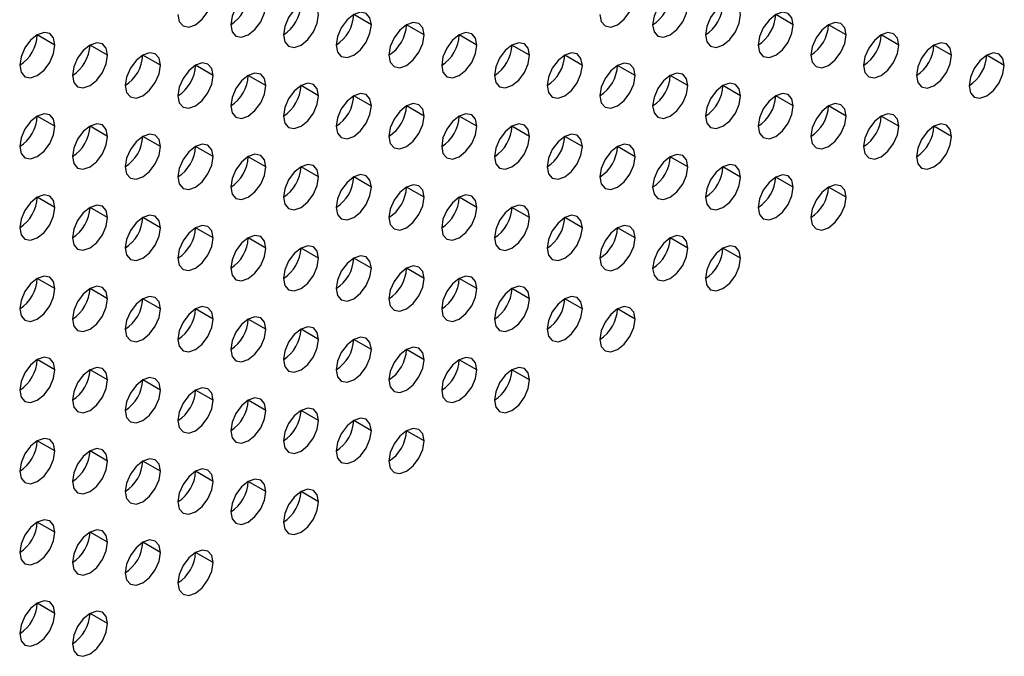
# Model space of a CAD drawing. Header units: millimetres. Extents: x 0 to 1118, y 0 to 864.
# Tile 238 of 256: x 947.01 to 950.97, y 659.98 to 662.54. Entities that reach past the tile are written whole.
import ezdxf

# ---------------------------------------------------------------- set-up
doc = ezdxf.new("R2010")
doc.units = ezdxf.units.MM

msp = doc.modelspace()

# ---------------------------------------------------------------- linework, layer by layer
at = {"color": 7, "linetype": 'Continuous', "lineweight": 25}
for p, q in [((948.42, 662.5213), (948.3493, 662.5621)), ((950.1171, 662.5211), (950.0464, 662.5619)), ((948.6322, 662.4804), (948.5614, 662.5212)), ((950.3292, 662.4803), (950.2585, 662.5211)), ((947.1472, 662.4397), (947.0765, 662.4805)), ((948.8443, 662.4396), (948.7736, 662.4804)), ((950.5413, 662.4394), (950.4706, 662.4802)), ((947.3594, 662.3989), (947.2887, 662.4397)), ((949.0564, 662.3987), (948.9857, 662.4395)), ((950.7535, 662.3986), (950.6828, 662.4394)), ((947.5715, 662.358), (947.5008, 662.3989)), ((949.2686, 662.3579), (949.1978, 662.3987)), ((950.9656, 662.3577), (950.8949, 662.3985)), ((947.7836, 662.3172), (947.7129, 662.358)), ((949.4807, 662.317), (949.41, 662.3578)), ((947.9958, 662.2763), (947.925, 662.3172)), ((949.6928, 662.2762), (949.6221, 662.317)), ((948.2079, 662.2355), (948.1372, 662.2763)), ((949.9049, 662.2353), (949.8342, 662.2762)), ((948.42, 662.1946), (948.3493, 662.2355)), ((950.1171, 662.1945), (950.0464, 662.2353)), ((948.6322, 662.1538), (948.5614, 662.1946)), ((950.3292, 662.1536), (950.2585, 662.1945)), ((947.1472, 662.1131), (947.0765, 662.1539)), ((948.8443, 662.1129), (948.7736, 662.1538)), ((950.5413, 662.1128), (950.4706, 662.1536)), ((947.3594, 662.0723), (947.2887, 662.1131)), ((949.0564, 662.0721), (948.9857, 662.1129)), ((950.7535, 662.0719), (950.6828, 662.1128)), ((947.5715, 662.0314), (947.5008, 662.0722)), ((949.2686, 662.0313), (949.1978, 662.0721)), ((947.7836, 661.9906), (947.7129, 662.0314)), ((949.4807, 661.9904), (949.41, 662.0312)), ((947.9958, 661.9497), (947.925, 661.9905)), ((949.6928, 661.9496), (949.6221, 661.9904)), ((948.2079, 661.9089), (948.1372, 661.9497)), ((949.9049, 661.9087), (949.8342, 661.9495)), ((948.42, 661.868), (948.3493, 661.9088)), ((950.1171, 661.8679), (950.0464, 661.9087)), ((948.6322, 661.8272), (948.5614, 661.868)), ((950.3292, 661.827), (950.2585, 661.8678)), ((947.1472, 661.7865), (947.0765, 661.8273)), ((948.8443, 661.7863), (948.7736, 661.8272)), ((947.3594, 661.7456), (947.2887, 661.7865)), ((949.0564, 661.7455), (948.9857, 661.7863)), ((947.5715, 661.7048), (947.5008, 661.7456)), ((949.2686, 661.7046), (949.1978, 661.7455)), ((947.7836, 661.664), (947.7129, 661.7048)), ((949.4807, 661.6638), (949.41, 661.7046)), ((947.9958, 661.6231), (947.925, 661.6639)), ((949.6928, 661.6229), (949.6221, 661.6638)), ((948.2079, 661.5823), (948.1372, 661.6231)), ((949.9049, 661.5821), (949.8342, 661.6229)), ((948.42, 661.5414), (948.3493, 661.5822)), ((948.6322, 661.5006), (948.5614, 661.5414)), ((947.1472, 661.4599), (947.0765, 661.5007)), ((948.8443, 661.4597), (948.7736, 661.5005)), ((947.3594, 661.419), (947.2887, 661.4598)), ((949.0564, 661.4189), (948.9857, 661.4597)), ((947.5715, 661.3782), (947.5008, 661.419)), ((949.2686, 661.378), (949.1978, 661.4188)), ((947.7836, 661.3373), (947.7129, 661.3782)), ((949.4807, 661.3372), (949.41, 661.378)), ((947.9958, 661.2965), (947.925, 661.3373)), ((948.2079, 661.2556), (948.1372, 661.2965)), ((948.42, 661.2148), (948.3493, 661.2556)), ((948.6322, 661.1739), (948.5614, 661.2148)), ((947.1472, 661.1333), (947.0765, 661.1741)), ((948.8443, 661.1331), (948.7736, 661.1739)), ((947.3594, 661.0924), (947.2887, 661.1332)), ((949.0564, 661.0923), (948.9857, 661.1331)), ((947.5715, 661.0516), (947.5008, 661.0924)), ((947.7836, 661.0107), (947.7129, 661.0515)), ((947.9958, 660.9699), (947.925, 661.0107)), ((948.2079, 660.929), (948.1372, 660.9698)), ((948.42, 660.8882), (948.3493, 660.929)), ((948.6322, 660.8473), (948.5614, 660.8882)), ((947.1472, 660.8066), (947.0765, 660.8475)), ((947.3594, 660.7658), (947.2887, 660.8066)), ((947.5715, 660.7249), (947.5008, 660.7658)), ((947.7836, 660.6841), (947.7129, 660.7249)), ((947.9958, 660.6433), (947.925, 660.6841)), ((948.2079, 660.6024), (948.1372, 660.6432)), ((947.1472, 660.48), (947.0765, 660.5208)), ((947.3594, 660.4392), (947.2887, 660.48)), ((947.5715, 660.3983), (947.5008, 660.4392)), ((947.7836, 660.3575), (947.7129, 660.3983)), ((947.1472, 660.1534), (947.0765, 660.1942)), ((947.3594, 660.1126), (947.2887, 660.1534))]:
    msp.add_line(p, q, dxfattribs=at)
at = {"color": 7, "linetype": 'Continuous', "lineweight": 25, "flags": 128}
for points in [[(947.6422, 662.5622), (947.6476, 662.534), (947.6629, 662.5164), (947.6859, 662.5119), (947.7129, 662.5213), (947.74, 662.5432), (947.7629, 662.5741), (947.7782, 662.6094), (947.7836, 662.6438)], [(947.9958, 662.603), (947.9904, 662.6311), (947.975, 662.6487), (947.9521, 662.6532), (947.925, 662.6438), (947.898, 662.6219), (947.875, 662.591), (947.8597, 662.5557), (947.8543, 662.5213)], [(949.3393, 662.562), (949.3446, 662.5339), (949.36, 662.5162), (949.3829, 662.5118), (949.41, 662.5212), (949.437, 662.543), (949.46, 662.5739), (949.4753, 662.6093), (949.4807, 662.6436)], [(949.6928, 662.6028), (949.6874, 662.6309), (949.6721, 662.6486), (949.6492, 662.653), (949.6221, 662.6436), (949.595, 662.6218), (949.5721, 662.5908), (949.5568, 662.5555), (949.5514, 662.5212)], [(947.8543, 662.5213), (947.8597, 662.4932), (947.875, 662.4755), (947.898, 662.4711), (947.925, 662.4805), (947.9521, 662.5023), (947.975, 662.5333), (947.9904, 662.5686), (947.9958, 662.603)], [(948.2079, 662.5621), (948.2025, 662.5902), (948.1872, 662.6079), (948.1642, 662.6123), (948.1372, 662.6029), (948.1101, 662.5811), (948.0872, 662.5502), (948.0719, 662.5148), (948.0665, 662.4805)], [(949.5514, 662.5212), (949.5568, 662.493), (949.5721, 662.4754), (949.595, 662.4709), (949.6221, 662.4803), (949.6492, 662.5022), (949.6721, 662.5331), (949.6874, 662.5684), (949.6928, 662.6028)], [(949.9049, 662.5619), (949.8996, 662.5901), (949.8842, 662.6077), (949.8613, 662.6122), (949.8342, 662.6028), (949.8072, 662.5809), (949.7842, 662.55), (949.7689, 662.5147), (949.7635, 662.4803)], [(948.0665, 662.4805), (948.0719, 662.4523), (948.0872, 662.4347), (948.1101, 662.4302), (948.1372, 662.4396), (948.1642, 662.4615), (948.1872, 662.4924), (948.2025, 662.5278), (948.2079, 662.5621)], [(948.42, 662.5213), (948.4146, 662.5494), (948.3993, 662.567), (948.3764, 662.5715), (948.3493, 662.5621), (948.3223, 662.5403), (948.2993, 662.5093), (948.284, 662.474), (948.2786, 662.4396)], [(949.7635, 662.4803), (949.7689, 662.4522), (949.7842, 662.4345), (949.8072, 662.4301), (949.8342, 662.4395), (949.8613, 662.4613), (949.8842, 662.4923), (949.8996, 662.5276), (949.9049, 662.5619)], [(950.1171, 662.5211), (950.1117, 662.5492), (950.0964, 662.5669), (950.0734, 662.5713), (950.0464, 662.5619), (950.0193, 662.5401), (949.9964, 662.5092), (949.981, 662.4738), (949.9757, 662.4395)], [(948.2786, 662.4396), (948.284, 662.4115), (948.2993, 662.3938), (948.3223, 662.3894), (948.3493, 662.3988), (948.3764, 662.4206), (948.3993, 662.4516), (948.4146, 662.4869), (948.42, 662.5213)], [(948.6322, 662.4804), (948.6268, 662.5086), (948.6114, 662.5262), (948.5885, 662.5307), (948.5614, 662.5212), (948.5344, 662.4994), (948.5114, 662.4685), (948.4961, 662.4331), (948.4907, 662.3988)], [(949.9757, 662.4395), (949.981, 662.4113), (949.9964, 662.3937), (950.0193, 662.3892), (950.0464, 662.3986), (950.0734, 662.4205), (950.0964, 662.4514), (950.1117, 662.4867), (950.1171, 662.5211)], [(950.3292, 662.4803), (950.3238, 662.5084), (950.3085, 662.526), (950.2856, 662.5305), (950.2585, 662.5211), (950.2314, 662.4992), (950.2085, 662.4683), (950.1932, 662.433), (950.1878, 662.3986)], [(947.1472, 662.4397), (947.1418, 662.4679), (947.1265, 662.4855), (947.1036, 662.49), (947.0765, 662.4806), (947.0495, 662.4587), (947.0265, 662.4278), (947.0112, 662.3924), (947.0058, 662.3581)], [(948.4907, 662.3988), (948.4961, 662.3706), (948.5114, 662.353), (948.5344, 662.3485), (948.5614, 662.3579), (948.5885, 662.3798), (948.6114, 662.4107), (948.6268, 662.4461), (948.6322, 662.4804)], [(948.8443, 662.4396), (948.8389, 662.4677), (948.8236, 662.4853), (948.8006, 662.4898), (948.7736, 662.4804), (948.7465, 662.4586), (948.7236, 662.4276), (948.7082, 662.3923), (948.7029, 662.3579)], [(950.1878, 662.3986), (950.1932, 662.3705), (950.2085, 662.3528), (950.2314, 662.3484), (950.2585, 662.3578), (950.2856, 662.3796), (950.3085, 662.4106), (950.3238, 662.4459), (950.3292, 662.4803)], [(950.5413, 662.4394), (950.536, 662.4675), (950.5206, 662.4852), (950.4977, 662.4896), (950.4706, 662.4802), (950.4436, 662.4584), (950.4206, 662.4275), (950.4053, 662.3921), (950.3999, 662.3578)], [(947.0058, 662.3581), (947.0112, 662.3299), (947.0265, 662.3123), (947.0495, 662.3078), (947.0765, 662.3172), (947.1036, 662.3391), (947.1265, 662.37), (947.1418, 662.4054), (947.1472, 662.4397)], [(947.3594, 662.3989), (947.354, 662.427), (947.3387, 662.4447), (947.3157, 662.4491), (947.2887, 662.4397), (947.2616, 662.4179), (947.2387, 662.3869), (947.2233, 662.3516), (947.2179, 662.3172)], [(948.7029, 662.3579), (948.7082, 662.3298), (948.7236, 662.3121), (948.7465, 662.3077), (948.7736, 662.3171), (948.8006, 662.3389), (948.8236, 662.3699), (948.8389, 662.4052), (948.8443, 662.4396)], [(949.0564, 662.3987), (949.051, 662.4269), (949.0357, 662.4445), (949.0128, 662.449), (948.9857, 662.4396), (948.9586, 662.4177), (948.9357, 662.3868), (948.9204, 662.3514), (948.915, 662.3171)], [(950.3999, 662.3578), (950.4053, 662.3296), (950.4206, 662.312), (950.4436, 662.3075), (950.4706, 662.3169), (950.4977, 662.3388), (950.5206, 662.3697), (950.536, 662.4051), (950.5413, 662.4394)], [(950.7535, 662.3986), (950.7481, 662.4267), (950.7328, 662.4443), (950.7098, 662.4488), (950.6828, 662.4394), (950.6557, 662.4176), (950.6328, 662.3866), (950.6174, 662.3513), (950.6121, 662.3169)], [(947.2179, 662.3172), (947.2233, 662.2891), (947.2387, 662.2715), (947.2616, 662.267), (947.2887, 662.2764), (947.3157, 662.2982), (947.3387, 662.3292), (947.354, 662.3645), (947.3594, 662.3989)], [(947.5715, 662.358), (947.5661, 662.3862), (947.5508, 662.4038), (947.5278, 662.4083), (947.5008, 662.3989), (947.4737, 662.377), (947.4508, 662.3461), (947.4355, 662.3107), (947.4301, 662.2764)], [(948.915, 662.3171), (948.9204, 662.2889), (948.9357, 662.2713), (948.9586, 662.2668), (948.9857, 662.2762), (949.0128, 662.2981), (949.0357, 662.329), (949.051, 662.3644), (949.0564, 662.3987)], [(949.2686, 662.3579), (949.2632, 662.386), (949.2478, 662.4037), (949.2249, 662.4081), (949.1978, 662.3987), (949.1708, 662.3769), (949.1478, 662.3459), (949.1325, 662.3106), (949.1271, 662.2762)], [(950.6121, 662.3169), (950.6174, 662.2888), (950.6328, 662.2711), (950.6557, 662.2667), (950.6828, 662.2761), (950.7098, 662.2979), (950.7328, 662.3289), (950.7481, 662.3642), (950.7535, 662.3986)], [(950.9656, 662.3577), (950.9602, 662.3859), (950.9449, 662.4035), (950.922, 662.408), (950.8949, 662.3985), (950.8678, 662.3767), (950.8449, 662.3458), (950.8296, 662.3104), (950.8242, 662.2761)], [(947.4301, 662.2764), (947.4355, 662.2482), (947.4508, 662.2306), (947.4737, 662.2261), (947.5008, 662.2356), (947.5278, 662.2574), (947.5508, 662.2883), (947.5661, 662.3237), (947.5715, 662.358)], [(947.7836, 662.3172), (947.7782, 662.3453), (947.7629, 662.363), (947.74, 662.3674), (947.7129, 662.358), (947.6859, 662.3362), (947.6629, 662.3052), (947.6476, 662.2699), (947.6422, 662.2355)], [(949.1271, 662.2762), (949.1325, 662.2481), (949.1478, 662.2304), (949.1708, 662.226), (949.1978, 662.2354), (949.2249, 662.2572), (949.2478, 662.2882), (949.2632, 662.3235), (949.2686, 662.3579)], [(949.4807, 662.317), (949.4753, 662.3452), (949.46, 662.3628), (949.437, 662.3673), (949.41, 662.3579), (949.3829, 662.336), (949.36, 662.3051), (949.3446, 662.2697), (949.3393, 662.2354)], [(950.8242, 662.2761), (950.8296, 662.2479), (950.8449, 662.2303), (950.8678, 662.2258), (950.8949, 662.2352), (950.922, 662.2571), (950.9449, 662.288), (950.9602, 662.3234), (950.9656, 662.3577)], [(947.6422, 662.2355), (947.6476, 662.2074), (947.6629, 662.1898), (947.6859, 662.1853), (947.7129, 662.1947), (947.74, 662.2165), (947.7629, 662.2475), (947.7782, 662.2828), (947.7836, 662.3172)], [(947.9958, 662.2763), (947.9904, 662.3045), (947.975, 662.3221), (947.9521, 662.3266), (947.925, 662.3172), (947.898, 662.2953), (947.875, 662.2644), (947.8597, 662.2291), (947.8543, 662.1947)], [(949.3393, 662.2354), (949.3446, 662.2072), (949.36, 662.1896), (949.3829, 662.1851), (949.41, 662.1945), (949.437, 662.2164), (949.46, 662.2473), (949.4753, 662.2827), (949.4807, 662.317)], [(949.6928, 662.2762), (949.6874, 662.3043), (949.6721, 662.322), (949.6492, 662.3264), (949.6221, 662.317), (949.595, 662.2952), (949.5721, 662.2642), (949.5568, 662.2289), (949.5514, 662.1945)], [(947.8543, 662.1947), (947.8597, 662.1666), (947.875, 662.1489), (947.898, 662.1445), (947.925, 662.1539), (947.9521, 662.1757), (947.975, 662.2066), (947.9904, 662.242), (947.9958, 662.2763)], [(948.2079, 662.2355), (948.2025, 662.2636), (948.1872, 662.2813), (948.1642, 662.2857), (948.1372, 662.2763), (948.1101, 662.2545), (948.0872, 662.2235), (948.0719, 662.1882), (948.0665, 662.1538)], [(949.9049, 662.2353), (949.8996, 662.2635), (949.8842, 662.2811), (949.8613, 662.2856), (949.8342, 662.2762), (949.8072, 662.2543), (949.7842, 662.2234), (949.7689, 662.188), (949.7635, 662.1537)], [(948.42, 662.1946), (948.4146, 662.2228), (948.3993, 662.2404), (948.3764, 662.2449), (948.3493, 662.2355), (948.3223, 662.2136), (948.2993, 662.1827), (948.284, 662.1474), (948.2786, 662.113)], [(949.5514, 662.1945), (949.5568, 662.1664), (949.5721, 662.1488), (949.595, 662.1443), (949.6221, 662.1537), (949.6492, 662.1755), (949.6721, 662.2065), (949.6874, 662.2418), (949.6928, 662.2762)], [(950.1171, 662.1945), (950.1117, 662.2226), (950.0964, 662.2403), (950.0734, 662.2447), (950.0464, 662.2353), (950.0193, 662.2135), (949.9964, 662.1825), (949.981, 662.1472), (949.9757, 662.1128)], [(948.0665, 662.1538), (948.0719, 662.1257), (948.0872, 662.1081), (948.1101, 662.1036), (948.1372, 662.113), (948.1642, 662.1349), (948.1872, 662.1658), (948.2025, 662.2011), (948.2079, 662.2355)], [(948.6322, 662.1538), (948.6268, 662.1819), (948.6114, 662.1996), (948.5885, 662.204), (948.5614, 662.1946), (948.5344, 662.1728), (948.5114, 662.1418), (948.4961, 662.1065), (948.4907, 662.0722)], [(949.7635, 662.1537), (949.7689, 662.1255), (949.7842, 662.1079), (949.8072, 662.1034), (949.8342, 662.1129), (949.8613, 662.1347), (949.8842, 662.1656), (949.8996, 662.201), (949.9049, 662.2353)], [(950.3292, 662.1536), (950.3238, 662.1818), (950.3085, 662.1994), (950.2856, 662.2039), (950.2585, 662.1945), (950.2314, 662.1726), (950.2085, 662.1417), (950.1932, 662.1064), (950.1878, 662.072)], [(947.1472, 662.1131), (947.1418, 662.1412), (947.1265, 662.1589), (947.1036, 662.1633), (947.0765, 662.1539), (947.0495, 662.1321), (947.0265, 662.1012), (947.0112, 662.0658), (947.0058, 662.0315)], [(948.2786, 662.113), (948.284, 662.0849), (948.2993, 662.0672), (948.3223, 662.0628), (948.3493, 662.0722), (948.3764, 662.094), (948.3993, 662.1249), (948.4146, 662.1603), (948.42, 662.1946)], [(948.8443, 662.1129), (948.8389, 662.1411), (948.8236, 662.1587), (948.8006, 662.1632), (948.7736, 662.1538), (948.7465, 662.1319), (948.7236, 662.101), (948.7082, 662.0657), (948.7029, 662.0313)], [(949.9757, 662.1128), (949.981, 662.0847), (949.9964, 662.0671), (950.0193, 662.0626), (950.0464, 662.072), (950.0734, 662.0938), (950.0964, 662.1248), (950.1117, 662.1601), (950.1171, 662.1945)], [(950.5413, 662.1128), (950.536, 662.1409), (950.5206, 662.1586), (950.4977, 662.163), (950.4706, 662.1536), (950.4436, 662.1318), (950.4206, 662.1008), (950.4053, 662.0655), (950.3999, 662.0311)], [(947.3594, 662.0723), (947.354, 662.1004), (947.3387, 662.118), (947.3157, 662.1225), (947.2887, 662.1131), (947.2616, 662.0913), (947.2387, 662.0603), (947.2233, 662.025), (947.2179, 661.9906)], [(948.4907, 662.0722), (948.4961, 662.044), (948.5114, 662.0264), (948.5344, 662.0219), (948.5614, 662.0313), (948.5885, 662.0532), (948.6114, 662.0841), (948.6268, 662.1194), (948.6322, 662.1538)], [(949.0564, 662.0721), (949.051, 662.1002), (949.0357, 662.1179), (949.0128, 662.1223), (948.9857, 662.1129), (948.9586, 662.0911), (948.9357, 662.0602), (948.9204, 662.0248), (948.915, 661.9905)], [(950.1878, 662.072), (950.1932, 662.0439), (950.2085, 662.0262), (950.2314, 662.0218), (950.2585, 662.0312), (950.2856, 662.053), (950.3085, 662.0839), (950.3238, 662.1193), (950.3292, 662.1536)], [(950.7535, 662.0719), (950.7481, 662.1001), (950.7328, 662.1177), (950.7098, 662.1222), (950.6828, 662.1128), (950.6557, 662.0909), (950.6328, 662.06), (950.6174, 662.0247), (950.6121, 661.9903)], [(947.0058, 662.0315), (947.0112, 662.0033), (947.0265, 661.9857), (947.0495, 661.9812), (947.0765, 661.9906), (947.1036, 662.0125), (947.1265, 662.0434), (947.1418, 662.0788), (947.1472, 662.1131)], [(947.5715, 662.0314), (947.5661, 662.0596), (947.5508, 662.0772), (947.5278, 662.0817), (947.5008, 662.0722), (947.4737, 662.0504), (947.4508, 662.0195), (947.4355, 661.9841), (947.4301, 661.9498)], [(948.7029, 662.0313), (948.7082, 662.0032), (948.7236, 661.9855), (948.7465, 661.9811), (948.7736, 661.9905), (948.8006, 662.0123), (948.8236, 662.0433), (948.8389, 662.0786), (948.8443, 662.1129)], [(949.2686, 662.0313), (949.2632, 662.0594), (949.2478, 662.077), (949.2249, 662.0815), (949.1978, 662.0721), (949.1708, 662.0503), (949.1478, 662.0193), (949.1325, 661.984), (949.1271, 661.9496)], [(950.3999, 662.0311), (950.4053, 662.003), (950.4206, 661.9854), (950.4436, 661.9809), (950.4706, 661.9903), (950.4977, 662.0122), (950.5206, 662.0431), (950.536, 662.0784), (950.5413, 662.1128)], [(947.2179, 661.9906), (947.2233, 661.9625), (947.2387, 661.9448), (947.2616, 661.9404), (947.2887, 661.9498), (947.3157, 661.9716), (947.3387, 662.0026), (947.354, 662.0379), (947.3594, 662.0723)], [(947.7836, 661.9906), (947.7782, 662.0187), (947.7629, 662.0363), (947.74, 662.0408), (947.7129, 662.0314), (947.6859, 662.0096), (947.6629, 661.9786), (947.6476, 661.9433), (947.6422, 661.9089)], [(948.915, 661.9905), (948.9204, 661.9623), (948.9357, 661.9447), (948.9586, 661.9402), (948.9857, 661.9496), (949.0128, 661.9715), (949.0357, 662.0024), (949.051, 662.0377), (949.0564, 662.0721)], [(949.4807, 661.9904), (949.4753, 662.0185), (949.46, 662.0362), (949.437, 662.0406), (949.41, 662.0312), (949.3829, 662.0094), (949.36, 661.9785), (949.3446, 661.9431), (949.3393, 661.9088)], [(950.6121, 661.9903), (950.6174, 661.9622), (950.6328, 661.9445), (950.6557, 661.9401), (950.6828, 661.9495), (950.7098, 661.9713), (950.7328, 662.0022), (950.7481, 662.0376), (950.7535, 662.0719)], [(947.4301, 661.9498), (947.4355, 661.9216), (947.4508, 661.904), (947.4737, 661.8995), (947.5008, 661.9089), (947.5278, 661.9308), (947.5508, 661.9617), (947.5661, 661.9971), (947.5715, 662.0314)], [(947.9958, 661.9497), (947.9904, 661.9779), (947.975, 661.9955), (947.9521, 662), (947.925, 661.9906), (947.898, 661.9687), (947.875, 661.9378), (947.8597, 661.9024), (947.8543, 661.8681)], [(949.1271, 661.9496), (949.1325, 661.9215), (949.1478, 661.9038), (949.1708, 661.8994), (949.1978, 661.9088), (949.2249, 661.9306), (949.2478, 661.9616), (949.2632, 661.9969), (949.2686, 662.0313)], [(949.6928, 661.9496), (949.6874, 661.9777), (949.6721, 661.9953), (949.6492, 661.9998), (949.6221, 661.9904), (949.595, 661.9686), (949.5721, 661.9376), (949.5568, 661.9023), (949.5514, 661.8679)], [(947.6422, 661.9089), (947.6476, 661.8808), (947.6629, 661.8631), (947.6859, 661.8587), (947.7129, 661.8681), (947.74, 661.8899), (947.7629, 661.9209), (947.7782, 661.9562), (947.7836, 661.9906)], [(949.3393, 661.9088), (949.3446, 661.8806), (949.36, 661.863), (949.3829, 661.8585), (949.41, 661.8679), (949.437, 661.8898), (949.46, 661.9207), (949.4753, 661.9561), (949.4807, 661.9904)], [(947.8543, 661.8681), (947.8597, 661.8399), (947.875, 661.8223), (947.898, 661.8178), (947.925, 661.8272), (947.9521, 661.8491), (947.975, 661.88), (947.9904, 661.9154), (947.9958, 661.9497)], [(948.2079, 661.9089), (948.2025, 661.937), (948.1872, 661.9547), (948.1642, 661.9591), (948.1372, 661.9497), (948.1101, 661.9279), (948.0872, 661.8969), (948.0719, 661.8616), (948.0665, 661.8272)], [(949.5514, 661.8679), (949.5568, 661.8398), (949.5721, 661.8221), (949.595, 661.8177), (949.6221, 661.8271), (949.6492, 661.8489), (949.6721, 661.8799), (949.6874, 661.9152), (949.6928, 661.9496)], [(949.9049, 661.9087), (949.8996, 661.9369), (949.8842, 661.9545), (949.8613, 661.959), (949.8342, 661.9495), (949.8072, 661.9277), (949.7842, 661.8968), (949.7689, 661.8614), (949.7635, 661.8271)], [(948.0665, 661.8272), (948.0719, 661.7991), (948.0872, 661.7814), (948.1101, 661.777), (948.1372, 661.7864), (948.1642, 661.8082), (948.1872, 661.8392), (948.2025, 661.8745), (948.2079, 661.9089)], [(948.42, 661.868), (948.4146, 661.8962), (948.3993, 661.9138), (948.3764, 661.9183), (948.3493, 661.9089), (948.3223, 661.887), (948.2993, 661.8561), (948.284, 661.8207), (948.2786, 661.7864)], [(949.7635, 661.8271), (949.7689, 661.7989), (949.7842, 661.7813), (949.8072, 661.7768), (949.8342, 661.7862), (949.8613, 661.8081), (949.8842, 661.839), (949.8996, 661.8744), (949.9049, 661.9087)], [(950.1171, 661.8679), (950.1117, 661.896), (950.0964, 661.9136), (950.0734, 661.9181), (950.0464, 661.9087), (950.0193, 661.8869), (949.9964, 661.8559), (949.981, 661.8206), (949.9757, 661.7862)], [(948.2786, 661.7864), (948.284, 661.7582), (948.2993, 661.7406), (948.3223, 661.7361), (948.3493, 661.7456), (948.3764, 661.7674), (948.3993, 661.7983), (948.4146, 661.8337), (948.42, 661.868)], [(948.6322, 661.8272), (948.6268, 661.8553), (948.6114, 661.873), (948.5885, 661.8774), (948.5614, 661.868), (948.5344, 661.8462), (948.5114, 661.8152), (948.4961, 661.7799), (948.4907, 661.7455)], [(949.9757, 661.7862), (949.981, 661.7581), (949.9964, 661.7404), (950.0193, 661.736), (950.0464, 661.7454), (950.0734, 661.7672), (950.0964, 661.7982), (950.1117, 661.8335), (950.1171, 661.8679)], [(950.3292, 661.827), (950.3238, 661.8552), (950.3085, 661.8728), (950.2856, 661.8773), (950.2585, 661.8679), (950.2314, 661.846), (950.2085, 661.8151), (950.1932, 661.7797), (950.1878, 661.7454)], [(947.1472, 661.7865), (947.1418, 661.8146), (947.1265, 661.8323), (947.1036, 661.8367), (947.0765, 661.8273), (947.0495, 661.8055), (947.0265, 661.7745), (947.0112, 661.7392), (947.0058, 661.7049)], [(948.4907, 661.7455), (948.4961, 661.7174), (948.5114, 661.6998), (948.5344, 661.6953), (948.5614, 661.7047), (948.5885, 661.7265), (948.6114, 661.7575), (948.6268, 661.7928), (948.6322, 661.8272)], [(948.8443, 661.7863), (948.8389, 661.8145), (948.8236, 661.8321), (948.8006, 661.8366), (948.7736, 661.8272), (948.7465, 661.8053), (948.7236, 661.7744), (948.7082, 661.739), (948.7029, 661.7047)], [(950.1878, 661.7454), (950.1932, 661.7172), (950.2085, 661.6996), (950.2314, 661.6951), (950.2585, 661.7045), (950.2856, 661.7264), (950.3085, 661.7573), (950.3238, 661.7927), (950.3292, 661.827)], [(947.0058, 661.7049), (947.0112, 661.6767), (947.0265, 661.6591), (947.0495, 661.6546), (947.0765, 661.664), (947.1036, 661.6859), (947.1265, 661.7168), (947.1418, 661.7521), (947.1472, 661.7865)], [(947.3594, 661.7456), (947.354, 661.7738), (947.3387, 661.7914), (947.3157, 661.7959), (947.2887, 661.7865), (947.2616, 661.7646), (947.2387, 661.7337), (947.2233, 661.6984), (947.2179, 661.664)], [(948.7029, 661.7047), (948.7082, 661.6766), (948.7236, 661.6589), (948.7465, 661.6545), (948.7736, 661.6639), (948.8006, 661.6857), (948.8236, 661.7166), (948.8389, 661.752), (948.8443, 661.7863)], [(949.0564, 661.7455), (949.051, 661.7736), (949.0357, 661.7913), (949.0128, 661.7957), (948.9857, 661.7863), (948.9586, 661.7645), (948.9357, 661.7335), (948.9204, 661.6982), (948.915, 661.6638)], [(947.2179, 661.664), (947.2233, 661.6359), (947.2387, 661.6182), (947.2616, 661.6138), (947.2887, 661.6232), (947.3157, 661.645), (947.3387, 661.676), (947.354, 661.7113), (947.3594, 661.7456)], [(947.5715, 661.7048), (947.5661, 661.7329), (947.5508, 661.7506), (947.5278, 661.755), (947.5008, 661.7456), (947.4737, 661.7238), (947.4508, 661.6929), (947.4355, 661.6575), (947.4301, 661.6232)], [(948.915, 661.6638), (948.9204, 661.6357), (948.9357, 661.6181), (948.9586, 661.6136), (948.9857, 661.623), (949.0128, 661.6448), (949.0357, 661.6758), (949.051, 661.7111), (949.0564, 661.7455)], [(949.2686, 661.7046), (949.2632, 661.7328), (949.2478, 661.7504), (949.2249, 661.7549), (949.1978, 661.7455), (949.1708, 661.7236), (949.1478, 661.6927), (949.1325, 661.6574), (949.1271, 661.623)], [(947.4301, 661.6232), (947.4355, 661.595), (947.4508, 661.5774), (947.4737, 661.5729), (947.5008, 661.5823), (947.5278, 661.6042), (947.5508, 661.6351), (947.5661, 661.6704), (947.5715, 661.7048)], [(947.7836, 661.664), (947.7782, 661.6921), (947.7629, 661.7097), (947.74, 661.7142), (947.7129, 661.7048), (947.6859, 661.6829), (947.6629, 661.652), (947.6476, 661.6167), (947.6422, 661.5823)], [(949.1271, 661.623), (949.1325, 661.5949), (949.1478, 661.5772), (949.1708, 661.5728), (949.1978, 661.5822), (949.2249, 661.604), (949.2478, 661.6349), (949.2632, 661.6703), (949.2686, 661.7046)], [(949.4807, 661.6638), (949.4753, 661.6919), (949.46, 661.7096), (949.437, 661.714), (949.41, 661.7046), (949.3829, 661.6828), (949.36, 661.6518), (949.3446, 661.6165), (949.3393, 661.5822)], [(947.6422, 661.5823), (947.6476, 661.5542), (947.6629, 661.5365), (947.6859, 661.5321), (947.7129, 661.5415), (947.74, 661.5633), (947.7629, 661.5943), (947.7782, 661.6296), (947.7836, 661.664)], [(947.9958, 661.6231), (947.9904, 661.6512), (947.975, 661.6689), (947.9521, 661.6733), (947.925, 661.6639), (947.898, 661.6421), (947.875, 661.6112), (947.8597, 661.5758), (947.8543, 661.5415)], [(949.3393, 661.5822), (949.3446, 661.554), (949.36, 661.5364), (949.3829, 661.5319), (949.41, 661.5413), (949.437, 661.5632), (949.46, 661.5941), (949.4753, 661.6294), (949.4807, 661.6638)], [(949.6928, 661.6229), (949.6874, 661.6511), (949.6721, 661.6687), (949.6492, 661.6732), (949.6221, 661.6638), (949.595, 661.6419), (949.5721, 661.611), (949.5568, 661.5757), (949.5514, 661.5413)], [(947.8543, 661.5415), (947.8597, 661.5133), (947.875, 661.4957), (947.898, 661.4912), (947.925, 661.5006), (947.9521, 661.5225), (947.975, 661.5534), (947.9904, 661.5887), (947.9958, 661.6231)], [(948.2079, 661.5823), (948.2025, 661.6104), (948.1872, 661.628), (948.1642, 661.6325), (948.1372, 661.6231), (948.1101, 661.6013), (948.0872, 661.5703), (948.0719, 661.535), (948.0665, 661.5006)], [(949.5514, 661.5413), (949.5568, 661.5132), (949.5721, 661.4955), (949.595, 661.4911), (949.6221, 661.5005), (949.6492, 661.5223), (949.6721, 661.5533), (949.6874, 661.5886), (949.6928, 661.6229)], [(949.9049, 661.5821), (949.8996, 661.6102), (949.8842, 661.6279), (949.8613, 661.6323), (949.8342, 661.6229), (949.8072, 661.6011), (949.7842, 661.5702), (949.7689, 661.5348), (949.7635, 661.5005)], [(948.0665, 661.5006), (948.0719, 661.4725), (948.0872, 661.4548), (948.1101, 661.4504), (948.1372, 661.4598), (948.1642, 661.4816), (948.1872, 661.5126), (948.2025, 661.5479), (948.2079, 661.5823)], [(948.42, 661.5414), (948.4146, 661.5695), (948.3993, 661.5872), (948.3764, 661.5916), (948.3493, 661.5822), (948.3223, 661.5604), (948.2993, 661.5295), (948.284, 661.4941), (948.2786, 661.4598)], [(949.7635, 661.5005), (949.7689, 661.4723), (949.7842, 661.4547), (949.8072, 661.4502), (949.8342, 661.4596), (949.8613, 661.4815), (949.8842, 661.5124), (949.8996, 661.5477), (949.9049, 661.5821)], [(948.2786, 661.4598), (948.284, 661.4316), (948.2993, 661.414), (948.3223, 661.4095), (948.3493, 661.4189), (948.3764, 661.4408), (948.3993, 661.4717), (948.4146, 661.5071), (948.42, 661.5414)], [(948.6322, 661.5006), (948.6268, 661.5287), (948.6114, 661.5463), (948.5885, 661.5508), (948.5614, 661.5414), (948.5344, 661.5196), (948.5114, 661.4886), (948.4961, 661.4533), (948.4907, 661.4189)], [(947.1472, 661.4599), (947.1418, 661.488), (947.1265, 661.5057), (947.1036, 661.5101), (947.0765, 661.5007), (947.0495, 661.4789), (947.0265, 661.4479), (947.0112, 661.4126), (947.0058, 661.3782)], [(948.4907, 661.4189), (948.4961, 661.3908), (948.5114, 661.3731), (948.5344, 661.3687), (948.5614, 661.3781), (948.5885, 661.3999), (948.6114, 661.4309), (948.6268, 661.4662), (948.6322, 661.5006)], [(948.8443, 661.4597), (948.8389, 661.4879), (948.8236, 661.5055), (948.8006, 661.51), (948.7736, 661.5005), (948.7465, 661.4787), (948.7236, 661.4478), (948.7082, 661.4124), (948.7029, 661.3781)], [(947.0058, 661.3782), (947.0112, 661.3501), (947.0265, 661.3325), (947.0495, 661.328), (947.0765, 661.3374), (947.1036, 661.3592), (947.1265, 661.3902), (947.1418, 661.4255), (947.1472, 661.4599)], [(947.3594, 661.419), (947.354, 661.4472), (947.3387, 661.4648), (947.3157, 661.4693), (947.2887, 661.4599), (947.2616, 661.438), (947.2387, 661.4071), (947.2233, 661.3717), (947.2179, 661.3374)], [(948.7029, 661.3781), (948.7082, 661.3499), (948.7236, 661.3323), (948.7465, 661.3278), (948.7736, 661.3372), (948.8006, 661.3591), (948.8236, 661.39), (948.8389, 661.4254), (948.8443, 661.4597)], [(949.0564, 661.4189), (949.051, 661.447), (949.0357, 661.4647), (949.0128, 661.4691), (948.9857, 661.4597), (948.9586, 661.4379), (948.9357, 661.4069), (948.9204, 661.3716), (948.915, 661.3372)], [(947.2179, 661.3374), (947.2233, 661.3092), (947.2387, 661.2916), (947.2616, 661.2871), (947.2887, 661.2966), (947.3157, 661.3184), (947.3387, 661.3493), (947.354, 661.3847), (947.3594, 661.419)], [(947.5715, 661.3782), (947.5661, 661.4063), (947.5508, 661.424), (947.5278, 661.4284), (947.5008, 661.419), (947.4737, 661.3972), (947.4508, 661.3662), (947.4355, 661.3309), (947.4301, 661.2965)], [(948.915, 661.3372), (948.9204, 661.3091), (948.9357, 661.2914), (948.9586, 661.287), (948.9857, 661.2964), (949.0128, 661.3182), (949.0357, 661.3492), (949.051, 661.3845), (949.0564, 661.4189)], [(949.2686, 661.378), (949.2632, 661.4062), (949.2478, 661.4238), (949.2249, 661.4283), (949.1978, 661.4189), (949.1708, 661.397), (949.1478, 661.3661), (949.1325, 661.3307), (949.1271, 661.2964)], [(947.4301, 661.2965), (947.4355, 661.2684), (947.4508, 661.2508), (947.4737, 661.2463), (947.5008, 661.2557), (947.5278, 661.2775), (947.5508, 661.3085), (947.5661, 661.3438), (947.5715, 661.3782)], [(947.7836, 661.3373), (947.7782, 661.3655), (947.7629, 661.3831), (947.74, 661.3876), (947.7129, 661.3782), (947.6859, 661.3563), (947.6629, 661.3254), (947.6476, 661.29), (947.6422, 661.2557)], [(949.1271, 661.2964), (949.1325, 661.2682), (949.1478, 661.2506), (949.1708, 661.2461), (949.1978, 661.2555), (949.2249, 661.2774), (949.2478, 661.3083), (949.2632, 661.3437), (949.2686, 661.378)], [(949.4807, 661.3372), (949.4753, 661.3653), (949.46, 661.383), (949.437, 661.3874), (949.41, 661.378), (949.3829, 661.3562), (949.36, 661.3252), (949.3446, 661.2899), (949.3393, 661.2555)], [(947.6422, 661.2557), (947.6476, 661.2276), (947.6629, 661.2099), (947.6859, 661.2055), (947.7129, 661.2149), (947.74, 661.2367), (947.7629, 661.2676), (947.7782, 661.303), (947.7836, 661.3373)], [(947.9958, 661.2965), (947.9904, 661.3246), (947.975, 661.3423), (947.9521, 661.3467), (947.925, 661.3373), (947.898, 661.3155), (947.875, 661.2845), (947.8597, 661.2492), (947.8543, 661.2148)], [(949.3393, 661.2555), (949.3446, 661.2274), (949.36, 661.2098), (949.3829, 661.2053), (949.41, 661.2147), (949.437, 661.2365), (949.46, 661.2675), (949.4753, 661.3028), (949.4807, 661.3372)], [(947.8543, 661.2148), (947.8597, 661.1867), (947.875, 661.1691), (947.898, 661.1646), (947.925, 661.174), (947.9521, 661.1958), (947.975, 661.2268), (947.9904, 661.2621), (947.9958, 661.2965)], [(948.2079, 661.2556), (948.2025, 661.2838), (948.1872, 661.3014), (948.1642, 661.3059), (948.1372, 661.2965), (948.1101, 661.2746), (948.0872, 661.2437), (948.0719, 661.2084), (948.0665, 661.174)], [(948.0665, 661.174), (948.0719, 661.1459), (948.0872, 661.1282), (948.1101, 661.1238), (948.1372, 661.1332), (948.1642, 661.155), (948.1872, 661.1859), (948.2025, 661.2213), (948.2079, 661.2556)], [(948.42, 661.2148), (948.4146, 661.2429), (948.3993, 661.2606), (948.3764, 661.265), (948.3493, 661.2556), (948.3223, 661.2338), (948.2993, 661.2028), (948.284, 661.1675), (948.2786, 661.1332)], [(948.2786, 661.1332), (948.284, 661.105), (948.2993, 661.0874), (948.3223, 661.0829), (948.3493, 661.0923), (948.3764, 661.1142), (948.3993, 661.1451), (948.4146, 661.1804), (948.42, 661.2148)], [(948.6322, 661.1739), (948.6268, 661.2021), (948.6114, 661.2197), (948.5885, 661.2242), (948.5614, 661.2148), (948.5344, 661.1929), (948.5114, 661.162), (948.4961, 661.1267), (948.4907, 661.0923)], [(947.1472, 661.1333), (947.1418, 661.1614), (947.1265, 661.179), (947.1036, 661.1835), (947.0765, 661.1741), (947.0495, 661.1523), (947.0265, 661.1213), (947.0112, 661.086), (947.0058, 661.0516)], [(948.4907, 661.0923), (948.4961, 661.0642), (948.5114, 661.0465), (948.5344, 661.0421), (948.5614, 661.0515), (948.5885, 661.0733), (948.6114, 661.1043), (948.6268, 661.1396), (948.6322, 661.1739)], [(948.8443, 661.1331), (948.8389, 661.1612), (948.8236, 661.1789), (948.8006, 661.1833), (948.7736, 661.1739), (948.7465, 661.1521), (948.7236, 661.1212), (948.7082, 661.0858), (948.7029, 661.0515)], [(947.0058, 661.0516), (947.0112, 661.0235), (947.0265, 661.0058), (947.0495, 661.0014), (947.0765, 661.0108), (947.1036, 661.0326), (947.1265, 661.0636), (947.1418, 661.0989), (947.1472, 661.1333)], [(947.3594, 661.0924), (947.354, 661.1206), (947.3387, 661.1382), (947.3157, 661.1427), (947.2887, 661.1332), (947.2616, 661.1114), (947.2387, 661.0805), (947.2233, 661.0451), (947.2179, 661.0108)], [(948.7029, 661.0515), (948.7082, 661.0233), (948.7236, 661.0057), (948.7465, 661.0012), (948.7736, 661.0106), (948.8006, 661.0325), (948.8236, 661.0634), (948.8389, 661.0987), (948.8443, 661.1331)], [(949.0564, 661.0923), (949.051, 661.1204), (949.0357, 661.138), (949.0128, 661.1425), (948.9857, 661.1331), (948.9586, 661.1112), (948.9357, 661.0803), (948.9204, 661.045), (948.915, 661.0106)], [(947.2179, 661.0108), (947.2233, 660.9826), (947.2387, 660.965), (947.2616, 660.9605), (947.2887, 660.9699), (947.3157, 660.9918), (947.3387, 661.0227), (947.354, 661.0581), (947.3594, 661.0924)], [(947.5715, 661.0516), (947.5661, 661.0797), (947.5508, 661.0973), (947.5278, 661.1018), (947.5008, 661.0924), (947.4737, 661.0706), (947.4508, 661.0396), (947.4355, 661.0043), (947.4301, 660.9699)], [(948.915, 661.0106), (948.9204, 660.9825), (948.9357, 660.9648), (948.9586, 660.9604), (948.9857, 660.9698), (949.0128, 660.9916), (949.0357, 661.0226), (949.051, 661.0579), (949.0564, 661.0923)], [(947.4301, 660.9699), (947.4355, 660.9418), (947.4508, 660.9241), (947.4737, 660.9197), (947.5008, 660.9291), (947.5278, 660.9509), (947.5508, 660.9819), (947.5661, 661.0172), (947.5715, 661.0516)], [(947.7836, 661.0107), (947.7782, 661.0389), (947.7629, 661.0565), (947.74, 661.061), (947.7129, 661.0516), (947.6859, 661.0297), (947.6629, 660.9988), (947.6476, 660.9634), (947.6422, 660.9291)], [(947.6422, 660.9291), (947.6476, 660.9009), (947.6629, 660.8833), (947.6859, 660.8788), (947.7129, 660.8882), (947.74, 660.9101), (947.7629, 660.941), (947.7782, 660.9764), (947.7836, 661.0107)], [(947.9958, 660.9699), (947.9904, 660.998), (947.975, 661.0157), (947.9521, 661.0201), (947.925, 661.0107), (947.898, 660.9889), (947.875, 660.9579), (947.8597, 660.9226), (947.8543, 660.8882)], [(947.8543, 660.8882), (947.8597, 660.8601), (947.875, 660.8424), (947.898, 660.838), (947.925, 660.8474), (947.9521, 660.8692), (947.975, 660.9002), (947.9904, 660.9355), (947.9958, 660.9699)], [(948.2079, 660.929), (948.2025, 660.9572), (948.1872, 660.9748), (948.1642, 660.9793), (948.1372, 660.9699), (948.1101, 660.948), (948.0872, 660.9171), (948.0719, 660.8817), (948.0665, 660.8474)], [(948.42, 660.8882), (948.4146, 660.9163), (948.3993, 660.934), (948.3764, 660.9384), (948.3493, 660.929), (948.3223, 660.9072), (948.2993, 660.8762), (948.284, 660.8409), (948.2786, 660.8065)], [(948.0665, 660.8474), (948.0719, 660.8192), (948.0872, 660.8016), (948.1101, 660.7971), (948.1372, 660.8065), (948.1642, 660.8284), (948.1872, 660.8593), (948.2025, 660.8947), (948.2079, 660.929)], [(948.6322, 660.8473), (948.6268, 660.8755), (948.6114, 660.8931), (948.5885, 660.8976), (948.5614, 660.8882), (948.5344, 660.8663), (948.5114, 660.8354), (948.4961, 660.8), (948.4907, 660.7657)], [(947.1472, 660.8066), (947.1418, 660.8348), (947.1265, 660.8524), (947.1036, 660.8569), (947.0765, 660.8475), (947.0495, 660.8256), (947.0265, 660.7947), (947.0112, 660.7594), (947.0058, 660.725)], [(948.2786, 660.8065), (948.284, 660.7784), (948.2993, 660.7608), (948.3223, 660.7563), (948.3493, 660.7657), (948.3764, 660.7875), (948.3993, 660.8185), (948.4146, 660.8538), (948.42, 660.8882)], [(947.3594, 660.7658), (947.354, 660.7939), (947.3387, 660.8116), (947.3157, 660.816), (947.2887, 660.8066), (947.2616, 660.7848), (947.2387, 660.7538), (947.2233, 660.7185), (947.2179, 660.6842)], [(948.4907, 660.7657), (948.4961, 660.7375), (948.5114, 660.7199), (948.5344, 660.7154), (948.5614, 660.7249), (948.5885, 660.7467), (948.6114, 660.7776), (948.6268, 660.813), (948.6322, 660.8473)], [(947.0058, 660.725), (947.0112, 660.6969), (947.0265, 660.6792), (947.0495, 660.6748), (947.0765, 660.6842), (947.1036, 660.706), (947.1265, 660.7369), (947.1418, 660.7723), (947.1472, 660.8066)], [(947.5715, 660.7249), (947.5661, 660.7531), (947.5508, 660.7707), (947.5278, 660.7752), (947.5008, 660.7658), (947.4737, 660.7439), (947.4508, 660.713), (947.4355, 660.6777), (947.4301, 660.6433)], [(947.2179, 660.6842), (947.2233, 660.656), (947.2387, 660.6384), (947.2616, 660.6339), (947.2887, 660.6433), (947.3157, 660.6652), (947.3387, 660.6961), (947.354, 660.7314), (947.3594, 660.7658)], [(947.7836, 660.6841), (947.7782, 660.7122), (947.7629, 660.7299), (947.74, 660.7343), (947.7129, 660.7249), (947.6859, 660.7031), (947.6629, 660.6722), (947.6476, 660.6368), (947.6422, 660.6025)], [(947.4301, 660.6433), (947.4355, 660.6152), (947.4508, 660.5975), (947.4737, 660.5931), (947.5008, 660.6025), (947.5278, 660.6243), (947.5508, 660.6553), (947.5661, 660.6906), (947.5715, 660.7249)], [(947.9958, 660.6433), (947.9904, 660.6714), (947.975, 660.689), (947.9521, 660.6935), (947.925, 660.6841), (947.898, 660.6623), (947.875, 660.6313), (947.8597, 660.596), (947.8543, 660.5616)], [(947.6422, 660.6025), (947.6476, 660.5743), (947.6629, 660.5567), (947.6859, 660.5522), (947.7129, 660.5616), (947.74, 660.5835), (947.7629, 660.6144), (947.7782, 660.6497), (947.7836, 660.6841)], [(947.8543, 660.5616), (947.8597, 660.5335), (947.875, 660.5158), (947.898, 660.5114), (947.925, 660.5208), (947.9521, 660.5426), (947.975, 660.5736), (947.9904, 660.6089), (947.9958, 660.6433)], [(948.2079, 660.6024), (948.2025, 660.6305), (948.1872, 660.6482), (948.1642, 660.6526), (948.1372, 660.6432), (948.1101, 660.6214), (948.0872, 660.5905), (948.0719, 660.5551), (948.0665, 660.5208)], [(948.0665, 660.5208), (948.0719, 660.4926), (948.0872, 660.475), (948.1101, 660.4705), (948.1372, 660.4799), (948.1642, 660.5018), (948.1872, 660.5327), (948.2025, 660.5681), (948.2079, 660.6024)], [(947.1472, 660.48), (947.1418, 660.5082), (947.1265, 660.5258), (947.1036, 660.5303), (947.0765, 660.5209), (947.0495, 660.499), (947.0265, 660.4681), (947.0112, 660.4327), (947.0058, 660.3984)], [(947.0058, 660.3984), (947.0112, 660.3702), (947.0265, 660.3526), (947.0495, 660.3481), (947.0765, 660.3576), (947.1036, 660.3794), (947.1265, 660.4103), (947.1418, 660.4457), (947.1472, 660.48)], [(947.3594, 660.4392), (947.354, 660.4673), (947.3387, 660.485), (947.3157, 660.4894), (947.2887, 660.48), (947.2616, 660.4582), (947.2387, 660.4272), (947.2233, 660.3919), (947.2179, 660.3575)], [(947.2179, 660.3575), (947.2233, 660.3294), (947.2387, 660.3118), (947.2616, 660.3073), (947.2887, 660.3167), (947.3157, 660.3385), (947.3387, 660.3695), (947.354, 660.4048), (947.3594, 660.4392)], [(947.5715, 660.3983), (947.5661, 660.4265), (947.5508, 660.4441), (947.5278, 660.4486), (947.5008, 660.4392), (947.4737, 660.4173), (947.4508, 660.3864), (947.4355, 660.351), (947.4301, 660.3167)], [(947.4301, 660.3167), (947.4355, 660.2886), (947.4508, 660.2709), (947.4737, 660.2665), (947.5008, 660.2759), (947.5278, 660.2977), (947.5508, 660.3286), (947.5661, 660.364), (947.5715, 660.3983)], [(947.7836, 660.3575), (947.7782, 660.3856), (947.7629, 660.4033), (947.74, 660.4077), (947.7129, 660.3983), (947.6859, 660.3765), (947.6629, 660.3455), (947.6476, 660.3102), (947.6422, 660.2758)], [(947.6422, 660.2758), (947.6476, 660.2477), (947.6629, 660.2301), (947.6859, 660.2256), (947.7129, 660.235), (947.74, 660.2568), (947.7629, 660.2878), (947.7782, 660.3231), (947.7836, 660.3575)], [(947.1472, 660.1534), (947.1418, 660.1816), (947.1265, 660.1992), (947.1036, 660.2036), (947.0765, 660.1942), (947.0495, 660.1724), (947.0265, 660.1415), (947.0112, 660.1061), (947.0058, 660.0718)], [(947.0058, 660.0718), (947.0112, 660.0436), (947.0265, 660.026), (947.0495, 660.0215), (947.0765, 660.0309), (947.1036, 660.0528), (947.1265, 660.0837), (947.1418, 660.1191), (947.1472, 660.1534)], [(947.3594, 660.1126), (947.354, 660.1407), (947.3387, 660.1583), (947.3157, 660.1628), (947.2887, 660.1534), (947.2616, 660.1316), (947.2387, 660.1006), (947.2233, 660.0653), (947.2179, 660.0309)], [(947.2179, 660.0309), (947.2233, 660.0028), (947.2387, 659.9851), (947.2616, 659.9807), (947.2887, 659.9901), (947.3157, 660.0119), (947.3387, 660.0429), (947.354, 660.0782), (947.3594, 660.1126)]]:
    msp.add_lwpolyline(points, dxfattribs=at)
at = {"color": 7, "linetype": 'Continuous', "lineweight": 25}
for centre in [(947.7715, 662.6508), (949.4686, 662.6506), (947.9837, 662.6099), (949.6807, 662.6098), (948.1958, 662.5691), (949.8928, 662.5689), (948.4079, 662.5282), (950.105, 662.5281), (946.923, 662.4875), (948.6201, 662.4874), (950.3171, 662.4872), (947.1351, 662.4467), (948.8322, 662.4465), (950.5292, 662.4464), (947.3473, 662.4058), (949.0443, 662.4057), (950.7414, 662.4055), (947.5594, 662.365), (949.2565, 662.3648), (947.7715, 662.3241), (949.4686, 662.324), (947.9837, 662.2833), (949.6807, 662.2831), (948.1958, 662.2424), (949.8928, 662.2423), (948.4079, 662.2016), (950.105, 662.2014), (946.923, 662.1609), (948.6201, 662.1608), (950.3171, 662.1606), (947.1351, 662.1201), (948.8322, 662.1199), (950.5292, 662.1197), (947.3473, 662.0792), (949.0443, 662.0791), (947.5594, 662.0384), (949.2565, 662.0382), (947.7715, 661.9975), (949.4686, 661.9974), (947.9837, 661.9567), (949.6807, 661.9565), (948.1958, 661.9158), (949.8928, 661.9157), (948.4079, 661.875), (950.105, 661.8748), (946.923, 661.8343), (948.6201, 661.8341), (947.1351, 661.7935), (948.8322, 661.7933), (947.3473, 661.7526), (949.0443, 661.7524), (947.5594, 661.7118), (949.2565, 661.7116), (947.7715, 661.6709), (949.4686, 661.6708), (947.9837, 661.6301), (949.6807, 661.6299), (948.1958, 661.5892), (948.4079, 661.5484), (946.923, 661.5077), (948.6201, 661.5075), (947.1351, 661.4668), (948.8322, 661.4667), (947.3473, 661.426), (949.0443, 661.4258), (947.5594, 661.3851), (949.2565, 661.385), (947.7715, 661.3443), (947.9837, 661.3034), (948.1958, 661.2626), (948.4079, 661.2218), (946.923, 661.1811), (948.6201, 661.1809), (947.1351, 661.1402), (948.8322, 661.1401), (947.3473, 661.0994), (947.5594, 661.0585), (947.7715, 661.0177), (947.9837, 660.9768), (948.1958, 660.936), (948.4079, 660.8951), (946.923, 660.8544), (947.1351, 660.8136), (947.3473, 660.7728), (947.5594, 660.7319), (947.7715, 660.6911), (947.9837, 660.6502), (946.923, 660.5278), (947.1351, 660.487), (947.3473, 660.4461), (947.5594, 660.4053), (946.923, 660.2012), (947.1351, 660.1604)]:
    msp.add_arc(centre, 0.1537, 302.6055, 357.3945, dxfattribs=at)

doc.saveas('drawing.dxf')
